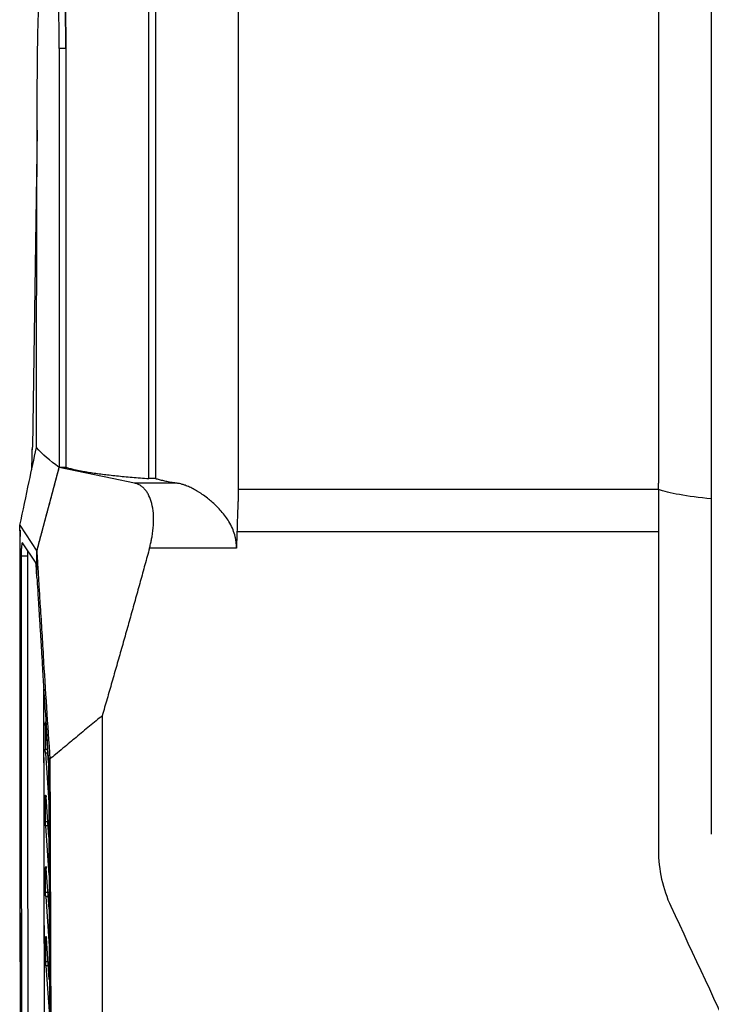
# Model space of a CAD drawing. Header units: millimetres. Extents: x 51 to 353, y -23 to 217.
# Tile 51 of 147: x 125 to 146, y 99 to 129. Entities that reach past the tile are written whole.
import ezdxf

# ---------------------------------------------------------------- set-up
doc = ezdxf.new("R2010")
doc.units = ezdxf.units.MM

msp = doc.modelspace()

# ---------------------------------------------------------------- linework, layer by layer
at = {"color": 7, "linetype": 'Continuous', "lineweight": 25}
for p, q in [((126.87, 127.996), (126.67, 127.996)), ((126.002, 125.522), (125.856, 115.929)), ((125.862, 115.849), (125.863, 115.895)), ((125.992, 112.786), (126.67, 115.321)), ((128.275, 114.984), (126.67, 115.321)), ((126.87, 115.321), (126.67, 115.321)), ((128.945, 114.844), (128.275, 114.984)), ((130.237, 114.844), (128.945, 114.844)), ((129.581, 114.984), (129.381, 114.984)), ((144.81, 114.648), (132.088, 114.648)), ((125.478, 113.572), (125.992, 112.786)), ((144.81, 113.371), (132.05, 113.371)), ((125.951, 112.45), (125.562, 113.041)), ((125.717, 112.633), (125.516, 112.633)), ((132.034, 112.878), (129.402, 112.878)), ((125.995, 111.988), (125.994, 112.061)), ((125.995, 111.988), (125.994, 111.998)), ((126.346, 106.378), (126.267, 107.562)), ((126.246, 107.505), (126.247, 106.791)), ((126.251, 106.674), (126.352, 105.184)), ((126.356, 104.126), (126.272, 105.347)), ((126.256, 104.477), (126.359, 102.983)), ((126.363, 101.95), (126.276, 103.186)), ((126.261, 102.333), (126.367, 100.829)), ((126.37, 99.82), (126.28, 101.074)), ((126.265, 100.235), (126.374, 98.724))]:
    msp.add_line(p, q, dxfattribs=at)
at = {"color": 8, "linetype": 'Continuous', "lineweight": 25}
for p, q in [((125.994, 111.998), (125.994, 112.128)), ((126.247, 106.791), (126.319, 106.79)), ((126.326, 106.675), (126.251, 106.674)), ((126.323, 104.597), (126.252, 104.597)), ((126.331, 104.478), (126.256, 104.477)), ((126.361, 102.455), (126.256, 102.455)), ((126.362, 102.333), (126.261, 102.333)), ((126.331, 100.361), (126.26, 100.361)), ((126.34, 100.236), (126.265, 100.235))]:
    msp.add_line(p, q, dxfattribs=at)
at = {"color": 7, "linetype": 'Continuous', "lineweight": 25}
msp.add_ellipse((125.492, 113.225), major_axis=(0, 0.2), ratio=0.034921, start_param=0.14657, end_param=1.54583, dxfattribs=at)
for points, knots in [([(126.431, 135.699), (126.431, 135.694), (126.431, 135.686), (126.43, 135.661), (126.429, 135.635), (126.429, 135.605), (126.428, 135.558), (126.426, 135.468), (126.422, 135.344), (126.417, 135.165), (126.407, 134.866), (126.381, 134.352), (126.34, 133.716), (126.296, 133.081), (126.255, 132.507), (126.21, 131.911), (126.159, 131.274), (126.116, 130.712), (126.087, 130.264), (126.068, 129.94), (126.053, 129.623), (126.037, 129.255), (126.023, 128.857), (126.015, 128.491), (126.011, 128.26), (126.011, 128.114), (126.01, 128.078)], [0, 0, 0, 0, 0.00285, 0.005115, 0.007186, 0.00928, 0.011604, 0.017495, 0.031211, 0.04935, 0.078845, 0.133809, 0.235685, 0.324719, 0.416501, 0.524184, 0.634783, 0.737463, 0.784471, 0.827089, 0.865425, 0.90232, 0.944608, 0.968309, 0.992012, 1, 1, 1, 1]), ([(132.088, 135.268), (132.088, 133.578), (132.088, 131.886), (132.088, 128.494), (132.088, 126.795), (132.088, 123.391), (132.088, 121.686), (132.088, 119.123), (132.088, 118.268), (132.088, 116.985), (132.088, 116.557), (132.088, 115.914), (132.088, 115.7), (132.088, 115.379), (132.088, 115.272), (132.088, 115.057), (132.088, 114.95), (132.088, 114.843)], [0, 0, 0, 0, 0.25, 0.25, 0.5, 0.5, 0.75, 0.75, 0.875, 0.875, 0.9375, 0.9375, 0.96875, 0.96875, 0.984375, 0.984375, 1, 1, 1, 1]), ([(144.81, 132.186), (144.81, 132.025), (144.81, 131.703), (144.81, 131.221), (144.81, 130.739), (144.81, 130.257), (144.81, 129.775), (144.81, 129.294), (144.81, 128.812), (144.81, 128.332), (144.81, 127.851), (144.81, 127.37), (144.81, 126.89), (144.81, 126.41), (144.81, 125.93), (144.81, 125.451), (144.81, 124.972), (144.81, 124.493), (144.81, 124.014), (144.81, 122.971), (144.811, 121.363), (144.81, 119.554), (144.81, 118.105), (144.81, 117.146), (144.81, 116.305), (144.811, 115.58), (144.81, 115.091), (144.81, 114.843)], [0, 0, 0, 0, 0.028016, 0.056001, 0.083958, 0.111885, 0.139785, 0.167656, 0.1955, 0.223317, 0.251108, 0.278872, 0.306611, 0.334325, 0.362014, 0.389679, 0.417321, 0.444939, 0.472535, 0.500109, 0.625289, 0.750162, 0.812296, 0.875119, 0.915637, 0.957264, 1, 1, 1, 1]), ([(129.381, 114.984), (129.381, 117.736), (129.381, 120.487), (129.381, 124.604), (129.381, 126.66), (129.381, 129.051), (129.381, 130.075), (129.381, 130.586), (129.381, 130.757), (129.381, 131.012), (129.381, 131.097), (129.381, 131.267), (129.382, 131.352), (129.381, 131.438)], [0, 0, 0, 0, 0.5, 0.5, 0.75, 0.875, 0.9375, 0.9375, 0.96875, 0.96875, 0.984375, 0.984375, 1, 1, 1, 1]), ([(129.581, 131.438), (129.582, 131.352), (129.581, 131.267), (129.581, 131.097), (129.581, 130.841), (129.581, 130.245), (129.581, 129.051), (129.581, 126.659), (129.581, 124.604), (129.581, 121.859), (129.581, 119.798), (129.581, 117.735), (129.581, 116.36), (129.581, 115.672), (129.581, 114.984)], [0, 0, 0, 0, 0.015625, 0.015625, 0.03125, 0.0625, 0.125, 0.25, 0.5, 0.5, 0.75, 0.875, 0.875, 1, 1, 1, 1]), ([(126.67, 127.996), (126.67, 128.015), (126.67, 128.053), (126.669, 128.11), (126.669, 128.165), (126.669, 128.221), (126.668, 128.276), (126.668, 128.33), (126.667, 128.384), (126.667, 128.437), (126.666, 128.489), (126.666, 128.541), (126.665, 128.592), (126.665, 128.643), (126.664, 128.707), (126.663, 128.783), (126.662, 128.867), (126.661, 128.946), (126.66, 129.019), (126.66, 129.086), (126.659, 129.147), (126.658, 129.184), (126.658, 129.202)], [0, 0, 0, 0, 0.038423, 0.07667, 0.114788, 0.152825, 0.19083, 0.228854, 0.26695, 0.305172, 0.343573, 0.382207, 0.421127, 0.460382, 0.50002, 0.573303, 0.645404, 0.716653, 0.787392, 0.857971, 0.928732, 1, 1, 1, 1]), ([(126.87, 127.996), (126.869, 128.119), (126.867, 128.365), (126.864, 128.7), (126.861, 128.994), (126.859, 129.132), (126.858, 129.202)], [0, 0, 0, 0, 0.250074, 0.5, 0.749926, 1, 1, 1, 1]), ([(126.858, 129.202), (126.86, 129.079), (126.862, 128.902), (126.865, 128.589), (126.866, 128.477), (126.867, 128.301), (126.868, 128.241), (126.869, 128.12), (126.87, 128.058), (126.87, 127.996)], [0, 0, 0, 0, 0.5, 0.5, 0.75, 0.75, 0.875, 0.875, 1, 1, 1, 1]), ([(125.979, 115.918), (125.979, 116.103), (125.979, 116.472), (125.98, 117.026), (125.981, 117.579), (125.982, 118.133), (125.983, 118.686), (125.984, 119.239), (125.985, 119.792), (125.986, 120.344), (125.988, 120.897), (125.989, 121.449), (125.99, 122.002), (125.992, 122.554), (125.994, 123.106), (125.995, 123.657), (125.997, 124.209), (125.999, 124.761), (126, 125.312), (126.002, 125.863), (126.004, 126.414), (126.006, 126.965), (126.009, 127.516), (126.01, 127.883), (126.011, 128.066)], [0, 0, 0, 0, 0.045476, 0.090945, 0.13641, 0.181869, 0.227324, 0.272775, 0.318224, 0.36367, 0.409114, 0.454557, 0.499999, 0.545441, 0.590884, 0.636329, 0.681775, 0.727223, 0.772675, 0.81813, 0.86359, 0.909054, 0.954524, 1, 1, 1, 1]), ([(126.87, 127.996), (126.87, 127.864), (126.87, 127.733), (126.87, 127.47), (126.87, 127.075), (126.87, 126.153), (126.87, 124.308), (126.87, 120.613), (126.87, 117.438), (126.87, 115.321)], [0, 0, 0, 0, 0.03125, 0.03125, 0.0625, 0.125, 0.25, 0.5, 1, 1, 1, 1]), ([(125.478, 113.572), (125.572, 114.011), (125.739, 114.793), (125.905, 115.575), (125.979, 115.918)], [0, 0, 0, 0, 0.560991, 1, 1, 1, 1]), ([(125.836, 115.248), (125.837, 115.264), (125.842, 115.346), (125.849, 115.574), (125.854, 115.811), (125.856, 115.929)], [0, 0, 0, 0, 0.111932, 0.55595, 1, 1, 1, 1]), ([(125.992, 112.786), (126.012, 112.862), (126.069, 113.073), (126.182, 113.495), (126.342, 114.093), (126.511, 114.727), (126.624, 115.149), (126.67, 115.321)], [0, 0, 0, 0, 0.089368, 0.25, 0.5, 0.797085, 1, 1, 1, 1]), ([(126.87, 115.321), (126.906, 115.31), (126.944, 115.3), (127.026, 115.279), (127.069, 115.269), (127.16, 115.248), (127.209, 115.238), (127.31, 115.218), (127.363, 115.208), (127.473, 115.189), (127.531, 115.179), (127.65, 115.161), (127.712, 115.151), (127.841, 115.133), (127.907, 115.124), (128.043, 115.107), (128.114, 115.099), (128.257, 115.082), (128.331, 115.074), (128.482, 115.058), (128.56, 115.051), (128.717, 115.036), (128.797, 115.029), (128.96, 115.015), (129.043, 115.009), (129.21, 114.996), (129.295, 114.99), (129.381, 114.984)], [0, 0, 0, 0, 0.076923, 0.076923, 0.153846, 0.153846, 0.230769, 0.230769, 0.307692, 0.307692, 0.384615, 0.384615, 0.461538, 0.461538, 0.538462, 0.538462, 0.615385, 0.615385, 0.692308, 0.692308, 0.769231, 0.769231, 0.846154, 0.846154, 0.923077, 0.923077, 1, 1, 1, 1]), ([(129.402, 112.878), (129.407, 112.899), (129.418, 112.94), (129.434, 113.002), (129.448, 113.063), (129.461, 113.125), (129.473, 113.186), (129.49, 113.287), (129.51, 113.425), (129.524, 113.6), (129.528, 113.77), (129.518, 113.988), (129.478, 114.233), (129.405, 114.435), (129.33, 114.569), (129.265, 114.654), (129.193, 114.725), (129.125, 114.773), (129.062, 114.807), (129.005, 114.829), (128.965, 114.839), (128.945, 114.844)], [0, 0, 0, 0, 0.021281, 0.042451, 0.063533, 0.084555, 0.105543, 0.126521, 0.187897, 0.24876, 0.310984, 0.373339, 0.49969, 0.620457, 0.684078, 0.748635, 0.81017, 0.87256, 0.9146, 0.957039, 1, 1, 1, 1]), ([(129.581, 114.984), (129.617, 114.974), (129.655, 114.963), (129.737, 114.943), (129.78, 114.932), (129.871, 114.912), (129.919, 114.902), (130.02, 114.882), (130.073, 114.872), (130.163, 114.856), (130.2, 114.85), (130.237, 114.844)], [0, 0, 0, 0, 0.0769231, 0.0769231, 0.1538462, 0.1538462, 0.2307692, 0.2307692, 0.3076923, 0.3076923, 0.3568208, 0.3568208, 0.3568208, 0.3568208]), ([(132.034, 112.878), (132.034, 112.893), (132.035, 112.923), (132.034, 112.968), (132.031, 113.012), (132.027, 113.057), (132.021, 113.102), (132.014, 113.147), (132.005, 113.192), (131.995, 113.237), (131.968, 113.335), (131.912, 113.488), (131.814, 113.672), (131.699, 113.844), (131.579, 113.992), (131.447, 114.133), (131.32, 114.254), (131.18, 114.372), (131.065, 114.459), (130.978, 114.518), (130.932, 114.548), (130.898, 114.57), (130.863, 114.591), (130.817, 114.619), (130.733, 114.666), (130.617, 114.724), (130.496, 114.774), (130.396, 114.807), (130.314, 114.83), (130.262, 114.839), (130.237, 114.844)], [0, 0, 0, 0, 0.0128552, 0.0257521, 0.0387066, 0.0517343, 0.0648506, 0.0780703, 0.0914084, 0.1048789, 0.118496, 0.1811542, 0.2499199, 0.3088414, 0.3749023, 0.4331959, 0.4998356, 0.5536635, 0.6247495, 0.6558494, 0.671525, 0.6871274, 0.7027724, 0.7184498, 0.7499618, 0.8173084, 0.8785697, 0.920647, 0.9611198, 1, 1, 1, 1]), ([(132.088, 114.648), (132.088, 114.592), (132.088, 114.487), (132.084, 114.342), (132.078, 114.186), (132.072, 114.044), (132.067, 113.926), (132.063, 113.823), (132.06, 113.738), (132.059, 113.653), (132.055, 113.542), (132.052, 113.449), (132.05, 113.371)], [0, 0, 0, 0, 0.130437, 0.247922, 0.341214, 0.495448, 0.582137, 0.618881, 0.738597, 0.781845, 0.817029, 1, 1, 1, 1]), ([(125.478, 113.404), (125.478, 113.41), (125.478, 113.424), (125.477, 113.444), (125.477, 113.462), (125.476, 113.479), (125.475, 113.494), (125.475, 113.507), (125.474, 113.519), (125.474, 113.529), (125.473, 113.537), (125.473, 113.542), (125.472, 113.545)], [0, 0, 0, 0, 0.130559, 0.256721, 0.377289, 0.491225, 0.597676, 0.695974, 0.785628, 0.866302, 0.937792, 1, 1, 1, 1]), ([(125.478, 113.404), (125.478, 113.208), (125.478, 112.817), (125.477, 112.23), (125.477, 111.643), (125.476, 111.056), (125.476, 110.469), (125.476, 109.882), (125.476, 109.295), (125.476, 108.708), (125.476, 108.121), (125.476, 107.535), (125.477, 106.948), (125.477, 106.361), (125.477, 105.774), (125.478, 105.188), (125.478, 104.601), (125.479, 104.014), (125.48, 103.428), (125.481, 102.841), (125.481, 102.254), (125.483, 101.493), (125.484, 100.559), (125.487, 99.45), (125.489, 98.342), (125.492, 97.235), (125.495, 96.128), (125.498, 95.022), (125.502, 93.917), (125.505, 92.812), (125.51, 91.708), (125.514, 90.605), (125.517, 89.87), (125.519, 89.503)], [0, 0, 0, 0, 0.024514, 0.049025, 0.073533, 0.09804, 0.122544, 0.147047, 0.171549, 0.19605, 0.22055, 0.245051, 0.269551, 0.294052, 0.318553, 0.343056, 0.36756, 0.392066, 0.416574, 0.441084, 0.465597, 0.490113, 0.536484, 0.582844, 0.629197, 0.675543, 0.721887, 0.768229, 0.814572, 0.860918, 0.90727, 0.95363, 1, 1, 1, 1]), ([(125.667, 68.494), (125.634, 72.136), (125.605, 75.811), (125.556, 83.211), (125.536, 86.936), (125.506, 94.417), (125.495, 98.173), (125.483, 105.697), (125.481, 109.465), (125.485, 113.23)], [0, 0, 0, 0, 0.25, 0.25, 0.5, 0.5, 0.75, 0.75, 1, 1, 1, 1]), ([(125.545, 113.028), (125.543, 113.018), (125.537, 112.998), (125.53, 112.945), (125.524, 112.88), (125.52, 112.805), (125.517, 112.721), (125.516, 112.663), (125.516, 112.633)], [0, 0, 0, 0, 0.168318, 0.337355, 0.503051, 0.667336, 0.832237, 1, 1, 1, 1]), ([(125.562, 113.041), (125.559, 113.044), (125.556, 113.049), (125.552, 113.041), (125.551, 113.04)], [0, 0, 0, 0, 0.782422, 1, 1, 1, 1]), ([(125.717, 112.633), (125.718, 112.662), (125.718, 112.72), (125.72, 112.773), (125.721, 112.799)], [0, 0, 0, 0, 0.51352, 1, 1, 1, 1]), ([(125.992, 112.787), (125.998, 112.688), (126.013, 112.425), (126.038, 112.001), (126.064, 111.573), (126.088, 111.179), (126.111, 110.815), (126.138, 110.423), (126.162, 110.03), (126.207, 109.238), (126.281, 108.058), (126.352, 107.013), (126.387, 106.491)], [0, 0, 0, 0, 0.046633, 0.124982, 0.201438, 0.250011, 0.312513, 0.375015, 0.437514, 0.500013, 0.750005, 1, 1, 1, 1]), ([(129.402, 112.878), (129.356, 112.709), (129.263, 112.372), (129.123, 111.865), (128.983, 111.358), (128.841, 110.851), (128.698, 110.344), (128.555, 109.837), (128.41, 109.329), (128.265, 108.821), (128.118, 108.313), (128.02, 107.975), (127.971, 107.805)], [0, 0, 0, 0, 0.099604, 0.199296, 0.299075, 0.398941, 0.498896, 0.598939, 0.699071, 0.799292, 0.899601, 1, 1, 1, 1]), ([(125.995, 111.988), (126.002, 111.859), (126.016, 111.629), (126.038, 111.253), (126.058, 110.921), (126.078, 110.604), (126.098, 110.291), (126.125, 109.892), (126.146, 109.519), (126.172, 109.073), (126.204, 108.555), (126.263, 107.64), (126.31, 106.944), (126.341, 106.488)], [0, 0, 0, 0, 0.070003, 0.125, 0.204296, 0.25, 0.296638, 0.375002, 0.467203, 0.500003, 0.618221, 0.750001, 1, 1, 1, 1]), ([(126.236, 91.99), (126.235, 92.134), (126.235, 92.533), (126.233, 93.246), (126.232, 94.043), (126.23, 94.836), (126.229, 95.59), (126.227, 96.413), (126.226, 97.174), (126.224, 98.223), (126.222, 99.539), (126.218, 101.281), (126.214, 103.535), (126.21, 105.994), (126.205, 107.837), (126.204, 108.605)], [0, 0, 0, 0, 0.026121, 0.072322, 0.129237, 0.170496, 0.215988, 0.265712, 0.31944, 0.353615, 0.455332, 0.557064, 0.668154, 0.861784, 1, 1, 1, 1]), ([(126.236, 91.992), (126.233, 93.577), (126.227, 96.889), (126.218, 101.906), (126.211, 105.86), (126.205, 108.078), (126.204, 108.603)], [0, 0, 0, 0, 0.287439, 0.600548, 0.905515, 1, 1, 1, 1]), ([(126.246, 107.505), (126.246, 107.51), (126.246, 107.519), (126.246, 107.533), (126.246, 107.546), (126.247, 107.559), (126.248, 107.577), (126.25, 107.597), (126.253, 107.612), (126.256, 107.618), (126.258, 107.617), (126.261, 107.611), (126.263, 107.601), (126.265, 107.585), (126.266, 107.57), (126.267, 107.562)], [0, 0, 0, 0, 0.047825, 0.094649, 0.14119, 0.18818, 0.23633, 0.356899, 0.477983, 0.569623, 0.661695, 0.735358, 0.809417, 0.904814, 1, 1, 1, 1]), ([(127.971, 107.805), (127.909, 107.753), (127.782, 107.647), (127.588, 107.487), (127.386, 107.32), (127.186, 107.155), (126.984, 106.988), (126.777, 106.816), (126.576, 106.647), (126.444, 106.538), (126.387, 106.491)], [0, 0, 0, 0, 0.11749, 0.239972, 0.367471, 0.500001, 0.618548, 0.75, 0.891981, 1, 1, 1, 1]), ([(126.251, 106.674), (126.25, 106.693), (126.248, 106.729), (126.248, 106.77), (126.247, 106.791)], [0, 0, 0, 0, 0.500463, 1, 1, 1, 1]), ([(126.341, 106.488), (126.342, 106.479), (126.343, 106.462), (126.344, 106.435), (126.345, 106.408), (126.347, 106.37), (126.348, 106.322), (126.348, 106.283), (126.348, 106.263)], [0, 0, 0, 0, 0.125389, 0.250179, 0.375046, 0.500664, 0.750138, 1, 1, 1, 1]), ([(126.387, 106.491), (126.388, 106.297), (126.389, 105.909), (126.391, 105.322), (126.393, 104.729), (126.395, 104.13), (126.397, 103.523), (126.399, 102.911), (126.401, 102.291), (126.404, 101.665), (126.406, 101.032), (126.408, 100.393), (126.41, 99.748), (126.412, 99.095), (126.414, 98.436), (126.417, 97.771), (126.419, 97.099), (126.421, 96.421), (126.423, 95.737), (126.426, 95.046), (126.428, 94.348), (126.43, 93.644), (126.432, 93.173), (126.433, 92.936)], [0, 0, 0, 0, 0.042663, 0.085822, 0.129476, 0.173626, 0.218272, 0.263414, 0.309051, 0.355184, 0.401812, 0.448936, 0.496556, 0.544671, 0.593281, 0.642387, 0.691989, 0.742085, 0.792678, 0.843765, 0.895348, 0.947426, 1, 1, 1, 1]), ([(126.348, 106.263), (126.349, 106.078), (126.35, 105.708), (126.352, 105.154), (126.354, 104.599), (126.356, 104.045), (126.358, 103.491), (126.36, 102.936), (126.362, 102.382), (126.363, 101.828), (126.365, 101.274), (126.367, 100.72), (126.369, 100.166), (126.372, 99.243), (126.376, 97.952), (126.381, 96.476), (126.386, 95.184), (126.39, 94.08), (126.393, 93.347), (126.395, 92.982)], [0, 0, 0, 0, 0.041658, 0.083316, 0.124974, 0.166634, 0.208294, 0.249957, 0.291622, 0.33329, 0.374961, 0.416636, 0.458316, 0.5, 0.624967, 0.749978, 0.833861, 0.9172, 1, 1, 1, 1]), ([(126.251, 105.292), (126.251, 105.297), (126.251, 105.307), (126.251, 105.321), (126.251, 105.334), (126.252, 105.347), (126.253, 105.365), (126.255, 105.384), (126.258, 105.399), (126.262, 105.404), (126.265, 105.398), (126.267, 105.388), (126.269, 105.377), (126.271, 105.363), (126.271, 105.352), (126.272, 105.347)], [0, 0, 0, 0, 0.050257, 0.099108, 0.147322, 0.1957, 0.245034, 0.361629, 0.479311, 0.603127, 0.73531, 0.801047, 0.867179, 0.933545, 1, 1, 1, 1]), ([(126.256, 104.477), (126.255, 104.496), (126.253, 104.534), (126.252, 104.576), (126.252, 104.597)], [0, 0, 0, 0, 0.50051, 1, 1, 1, 1]), ([(126.255, 103.133), (126.255, 103.138), (126.255, 103.148), (126.255, 103.163), (126.256, 103.177), (126.257, 103.19), (126.257, 103.203), (126.259, 103.215), (126.261, 103.23), (126.263, 103.241), (126.267, 103.244), (126.271, 103.234), (126.274, 103.216), (126.275, 103.196), (126.276, 103.186)], [0, 0, 0, 0, 0.052439, 0.103524, 0.154197, 0.20542, 0.258125, 0.322597, 0.388799, 0.514565, 0.63379, 0.753538, 0.875645, 1, 1, 1, 1]), ([(126.261, 102.333), (126.259, 102.352), (126.257, 102.391), (126.257, 102.434), (126.256, 102.455)], [0, 0, 0, 0, 0.500556, 1, 1, 1, 1]), ([(126.259, 101.023), (126.259, 101.028), (126.259, 101.038), (126.259, 101.052), (126.26, 101.066), (126.261, 101.079), (126.261, 101.092), (126.263, 101.104), (126.265, 101.118), (126.267, 101.129), (126.271, 101.132), (126.275, 101.122), (126.278, 101.104), (126.28, 101.084), (126.28, 101.074)], [0, 0, 0, 0, 0.052197, 0.103019, 0.153375, 0.204196, 0.256393, 0.32073, 0.386783, 0.513077, 0.632775, 0.752974, 0.875405, 1, 1, 1, 1]), ([(126.265, 100.235), (126.264, 100.255), (126.261, 100.295), (126.261, 100.339), (126.26, 100.361)], [0, 0, 0, 0, 0.499908, 1, 1, 1, 1])]:
    msp.add_open_spline(points, degree=3, knots=knots, dxfattribs=at)
for points in [[(146.41, 131.322), (146.41, 125.691), (146.41, 120.029), (146.41, 114.364)], [(126.67, 127.996), (126.67, 123.794), (126.67, 119.562), (126.67, 115.321)], [(126.67, 115.321), (126.392, 115.519), (126.161, 115.718), (125.979, 115.918)], [(132.088, 114.843), (132.088, 114.778), (132.088, 114.713), (132.088, 114.648)], [(144.81, 114.648), (144.81, 114.713), (144.81, 114.778), (144.81, 114.843)], [(146.41, 114.364), (146.042, 114.403), (145.393, 114.491), (144.964, 114.594), (144.81, 114.648)], [(144.81, 114.648), (144.81, 114.222), (144.81, 113.797), (144.81, 113.371)], [(146.41, 114.364), (146.41, 113.765), (146.41, 113.165), (146.41, 112.565)], [(125.472, 113.545), (125.474, 113.554), (125.476, 113.563), (125.478, 113.572)], [(132.05, 113.371), (132.044, 113.207), (132.039, 113.043), (132.034, 112.878)], [(144.81, 113.371), (144.81, 110.157), (144.81, 106.941), (144.81, 103.73)], [(125.516, 112.633), (125.512, 105.29), (125.527, 97.946), (125.556, 90.651)], [(125.757, 90.65), (125.728, 97.945), (125.713, 105.29), (125.717, 112.633)], [(125.995, 111.988), (125.994, 112.254), (125.993, 112.52), (125.992, 112.786)], [(125.979, 112.258), (125.972, 112.362), (125.962, 112.432), (125.951, 112.45)], [(146.41, 112.565), (146.41, 109.782), (146.41, 106.999), (146.41, 104.219)], [(125.994, 111.998), (125.989, 112.085), (125.984, 112.171), (125.979, 112.258)], [(127.971, 107.805), (127.971, 102.357), (127.971, 96.913), (127.971, 91.502)], [(126.252, 104.597), (126.252, 104.829), (126.251, 105.06), (126.251, 105.292)], [(144.81, 103.73), (144.81, 103.148), (144.939, 102.567), (145.185, 102.039)], [(126.256, 102.455), (126.256, 102.681), (126.256, 102.907), (126.255, 103.133)], [(145.185, 102.039), (145.876, 100.558), (146.567, 99.077), (147.256, 97.598)], [(126.26, 100.361), (126.26, 100.582), (126.26, 100.802), (126.259, 101.023)]]:
    msp.add_open_spline(points, degree=3, dxfattribs=at)

doc.saveas('drawing.dxf')
